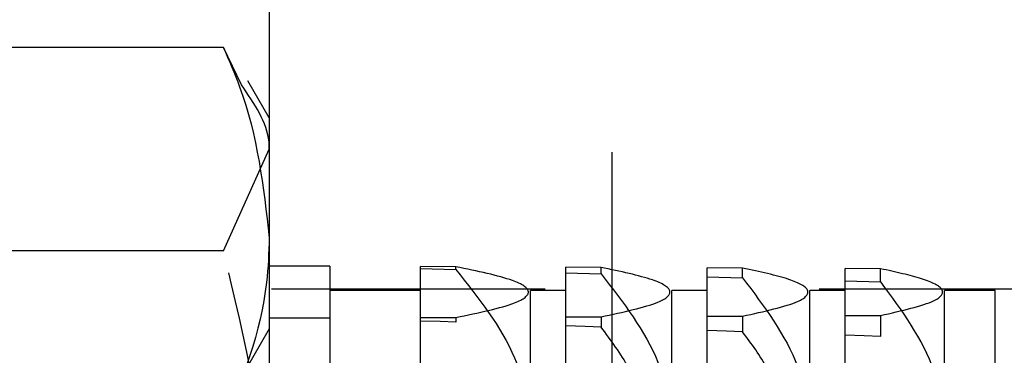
# Model space of a CAD drawing. Header units: inches. Extents: x 1772 to 2706, y -534 to -52.
# Tile 21 of 61: x 1873.537 to 1873.897, y -501.225 to -501.103. Entities that reach past the tile are written whole.
import ezdxf

# ---------------------------------------------------------------- set-up
doc = ezdxf.new("R2010")
doc.units = ezdxf.units.IN
doc.header["$LTSCALE"] = 0.5
doc.header["$MEASUREMENT"] = 0
doc.linetypes.add('HIDDEN', pattern=[0.225, 0.15, -0.075])
doc.layers.add('SID-M-H', color=4, linetype='HIDDEN')
doc.layers.add('SID-M-S', color=105, linetype='Continuous')

msp = doc.modelspace()

# ---------------------------------------------------------------- linework, layer by layer
at = {"layer": 'SID-M-H'}
for p, q in [((1873.75341, -500.95102), (1873.75341, -501.70102)), ((1873.61166, -501.18705), (1873.62841, -501.1499)), ((1873.61166, -501.18705), (1873.52015, -501.18705)), ((1873.65049, -501.19262), (1873.62841, -501.19262)), ((1873.65049, -501.19262), (1873.65049, -501.45942)), ((1873.68362, -501.45927), (1873.68362, -501.19277)), ((1873.69652, -501.19283), (1873.68362, -501.19277)), ((1873.68362, -501.19354), (1873.69652, -501.19391)), ((1873.69652, -501.19391), (1873.69652, -501.19283)), ((1873.73662, -501.45902), (1873.73662, -501.19302)), ((1873.74952, -501.19308), (1873.73662, -501.19302)), ((1873.74952, -501.19541), (1873.74952, -501.19308)), ((1873.78829, -501.45877), (1873.78829, -501.19327)), ((1873.8012, -501.19333), (1873.78829, -501.19327)), ((1873.8012, -501.19692), (1873.8012, -501.19333)), ((1873.83868, -501.45853), (1873.83868, -501.19352)), ((1873.85159, -501.19358), (1873.83868, -501.19352)), ((1873.85159, -501.19841), (1873.85159, -501.19358)), ((1873.73662, -501.19504), (1873.74952, -501.19541)), ((1873.78829, -501.19654), (1873.8012, -501.19692)), ((1873.83868, -501.19803), (1873.85159, -501.19841)), ((1873.92917, -501.20102), (1873.62841, -501.20102)), ((1873.68362, -501.20152), (1873.65049, -501.20152)), ((1873.72371, -501.45052), (1873.72371, -501.20152)), ((1873.73662, -501.20152), (1873.72371, -501.20152)), ((1873.77538, -501.45052), (1873.77538, -501.20152)), ((1873.78829, -501.20152), (1873.77538, -501.20152)), ((1873.82578, -501.45052), (1873.82578, -501.20152)), ((1873.83868, -501.20152), (1873.82578, -501.20152)), ((1873.87491, -501.45052), (1873.87491, -501.20152)), ((1873.89341, -501.20152), (1873.87491, -501.20152)), ((1873.89341, -501.45052), (1873.89341, -501.20152)), ((1873.65049, -501.21159), (1873.62841, -501.21159)), ((1873.68362, -501.21144), (1873.69652, -501.21138)), ((1873.69652, -501.21138), (1873.69652, -501.21309)), ((1873.73662, -501.21119), (1873.74952, -501.21113)), ((1873.74952, -501.21113), (1873.74952, -501.21485)), ((1873.78829, -501.21094), (1873.8012, -501.21088)), ((1873.8012, -501.21088), (1873.8012, -501.2166)), ((1873.83868, -501.21069), (1873.85159, -501.21063)), ((1873.85159, -501.21063), (1873.85159, -501.21834)), ((1873.62841, -501.21552), (1873.61946, -501.23102)), ((1873.6908, -501.2129), (1873.68362, -501.21267)), ((1873.69652, -501.21309), (1873.6908, -501.2129)), ((1873.74371, -501.21465), (1873.73662, -501.21441)), ((1873.74952, -501.21485), (1873.74371, -501.21465)), ((1873.79531, -501.2164), (1873.78829, -501.21616)), ((1873.8012, -501.2166), (1873.79531, -501.2164)), ((1873.84562, -501.21813), (1873.83868, -501.21789)), ((1873.85159, -501.21834), (1873.84562, -501.21813))]:
    msp.add_line(p, q, dxfattribs=at)
for points, knots in [([(1873.62841, -501.1499), (1873.6284, -501.14902), (1873.62832, -501.14108), (1873.62298, -501.13329), (1873.61823, -501.12637)], [0, 0, 0, 0, 0.110865, 1, 1, 1, 1]), ([(1873.62841, -501.29368), (1873.62839, -501.29115), (1873.62815, -501.25514), (1873.61961, -501.21986), (1873.61166, -501.18705)], [0, 0, 0, 0, 0.0701975, 1, 1, 1, 1]), ([(1873.69652, -501.21138), (1873.70478, -501.20966), (1873.71871, -501.20676), (1873.72493, -501.20194), (1873.71787, -501.19726), (1873.70436, -501.19446), (1873.69652, -501.19283)], [0, 0, 0, 0, 0.3013153, 0.5078203, 0.7147228, 1, 1, 1, 1]), ([(1873.69652, -501.19391), (1873.70478, -501.20428), (1873.71871, -501.22176), (1873.72493, -501.25084), (1873.71787, -501.27909), (1873.70436, -501.29598), (1873.69652, -501.30577)], [0, 0, 0, 0, 0.301315, 0.50782, 0.714723, 1, 1, 1, 1]), ([(1873.74952, -501.21113), (1873.75759, -501.2094), (1873.77118, -501.2065), (1873.77652, -501.20169), (1873.76912, -501.19722), (1873.75654, -501.19456), (1873.74952, -501.19308)], [0, 0, 0, 0, 0.3088525, 0.5205761, 0.7325176, 1, 1, 1, 1]), ([(1873.8012, -501.21088), (1873.80907, -501.20915), (1873.82233, -501.20624), (1873.82679, -501.20143), (1873.8191, -501.19718), (1873.80743, -501.19467), (1873.8012, -501.19333)], [0, 0, 0, 0, 0.316835, 0.534231, 0.751658, 1, 1, 1, 1]), ([(1873.85159, -501.21063), (1873.85925, -501.2089), (1873.87218, -501.20598), (1873.87576, -501.20118), (1873.86784, -501.19713), (1873.85704, -501.19477), (1873.85159, -501.19358)], [0, 0, 0, 0, 0.325308, 0.548883, 0.772297, 1, 1, 1, 1]), ([(1873.74952, -501.19541), (1873.75759, -501.20581), (1873.77118, -501.22333), (1873.77652, -501.25236), (1873.76912, -501.27932), (1873.75654, -501.29533), (1873.74952, -501.30426)], [0, 0, 0, 0, 0.308852, 0.520576, 0.732518, 1, 1, 1, 1]), ([(1873.8012, -501.19692), (1873.80907, -501.20733), (1873.82233, -501.2249), (1873.82679, -501.25388), (1873.8191, -501.27957), (1873.80743, -501.29469), (1873.8012, -501.30276)], [0, 0, 0, 0, 0.316835, 0.534231, 0.751658, 1, 1, 1, 1]), ([(1873.85159, -501.19841), (1873.85925, -501.20886), (1873.87218, -501.22648), (1873.87576, -501.25542), (1873.86784, -501.27984), (1873.85704, -501.29408), (1873.85159, -501.30126)], [0, 0, 0, 0, 0.3253076, 0.5488831, 0.772297, 1, 1, 1, 1]), ([(1873.69652, -501.34349), (1873.69963, -501.33921), (1873.71016, -501.3247), (1873.72234, -501.29948), (1873.72428, -501.26342), (1873.71233, -501.23507), (1873.70039, -501.21847), (1873.69652, -501.21309)], [0, 0, 0, 0, 0.109863, 0.37209, 0.575506, 0.86224, 1, 1, 1, 1]), ([(1873.76809, -501.25236), (1873.76574, -501.24462), (1873.76167, -501.23117), (1873.75314, -501.21971), (1873.74952, -501.21485)], [0, 0, 0, 0, 0.576313, 1, 1, 1, 1]), ([(1873.81529, -501.24388), (1873.81382, -501.23916), (1873.81075, -501.22935), (1873.80446, -501.22095), (1873.8012, -501.2166)], [0, 0, 0, 0, 0.4817303, 1, 1, 1, 1]), ([(1873.85159, -501.33824), (1873.8531, -501.33606), (1873.86189, -501.32337), (1873.87328, -501.30049), (1873.87565, -501.26429), (1873.86466, -501.23758), (1873.85426, -501.22228), (1873.85159, -501.21834)], [0, 0, 0, 0, 0.060546, 0.352753, 0.576719, 0.891213, 1, 1, 1, 1])]:
    msp.add_open_spline(points, degree=3, knots=knots, dxfattribs=at)
at = {"layer": 'SID-M-S'}
for p, q in [((1873.62841, -488.35102), (1873.62841, -507.35102)), ((1873.61166, -501.11276), (1873.52015, -501.11276)), ((1873.61823, -501.12637), (1873.61166, -501.11276)), ((1873.62841, -501.13852), (1873.6206, -501.125))]:
    msp.add_line(p, q, dxfattribs=at)
for points, knots in [([(1873.61166, -501.11276), (1873.61374, -501.11753), (1873.62362, -501.14016), (1873.6263, -501.16369), (1873.62841, -501.18225)], [0, 0, 0, 0, 0.211001, 1, 1, 1, 1]), ([(1873.62841, -501.18225), (1873.62822, -501.1877), (1873.62742, -501.21121), (1873.61851, -501.23413), (1873.61166, -501.25173)], [0, 0, 0, 0, 0.2318493, 1, 1, 1, 1])]:
    msp.add_open_spline(points, degree=3, knots=knots, dxfattribs=at)

doc.saveas('drawing.dxf')
